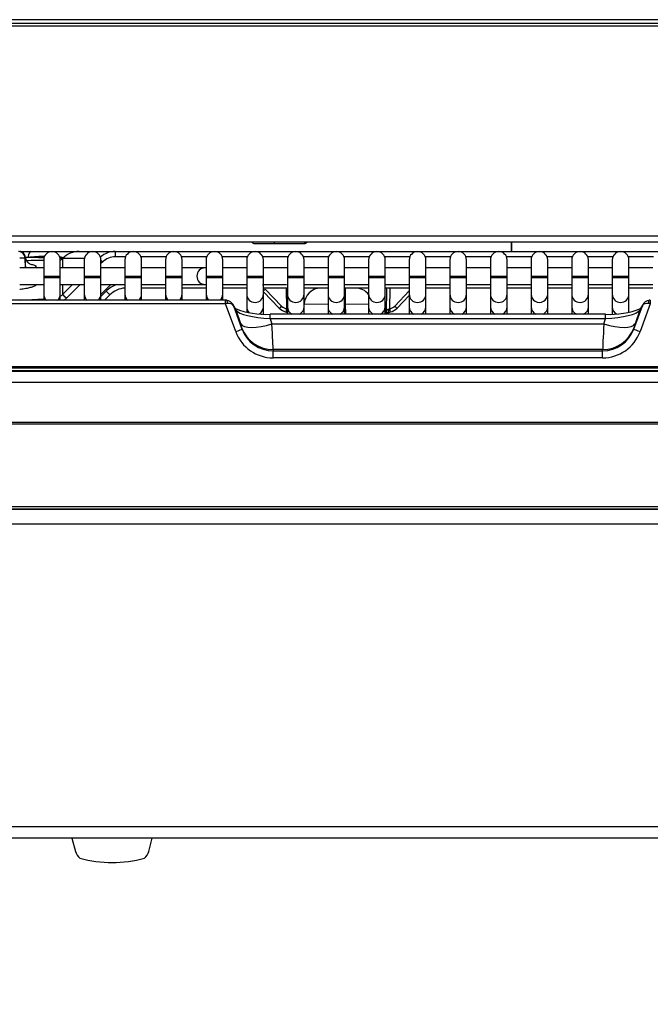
# Model space of a CAD drawing. Header units: millimetres. Extents: x 0 to 287, y 0 to 200.
# Tile 8 of 45: x 42 to 52, y 123 to 138. Entities that reach past the tile are written whole.
import ezdxf
from ezdxf.enums import TextEntityAlignment as Align

# ---------------------------------------------------------------- set-up
doc = ezdxf.new("R2010")
doc.units = ezdxf.units.MM
doc.layers.add('134.126_BW4_CTM-', color=7, linetype='Continuous')
doc.layers.add('Standard', color=7, linetype='Continuous')
doc.styles.add('SEACAD_Arial', font='arial.ttf')
doc.dimstyles.new('ISO', dxfattribs={"dimtxt": 3, "dimasz": 3, "dimexe": 1.5, "dimexo": 0, "dimgap": 0.75, "dimtad": 1, "dimlfac": 10, "dimtxsty": 'SEACAD_Arial', "dimblk1": '_SE_FILLED', "dimblk2": '_SE_FILLED', "dimsah": 1, "dimcen": 1.5, "dimazin": 0, "dimtfac": 0.7, "dimtdec": 3, "dimtmove": 0, "dimatfit": 3, "dimfxl": 1, "dimarcsym": 0})

# ---------------------------------------------------------------- blocks, each defined once
blk = doc.blocks.new('SE1')
at = {"layer": '134.126_BW4_CTM-', "color": 7, "linetype": 'Continuous'}
for p, q in [((62.962, 138.222), (34.207, 138.222)), ((34.438, 138.172), (62.731, 138.172)), ((62.731, 138.123), (34.438, 138.123)), ((63.231, 134.873), (33.938, 134.873)), ((33.98, 134.971), (63.189, 134.971)), ((46.125, 134.853), (46.125, 134.873)), ((46.575, 134.873), (46.575, 134.853)), ((49.686, 134.873), (49.686, 134.733)), ((49.696, 134.733), (49.696, 134.873)), ((42.301, 134.733), (42.46, 134.733)), ((42.46, 134.733), (43.186, 134.733)), ((43.186, 134.733), (43.73, 134.733)), ((43.73, 134.733), (62.875, 134.733)), ((43.73, 134.654), (43.73, 134.733)), ((45.825, 134.853), (46.125, 134.853)), ((46.125, 134.853), (46.575, 134.853)), ((42.375, 134.635), (42.295, 134.635)), ((42.377, 134.487), (42.375, 134.635)), ((42.414, 134.644), (42.377, 134.643)), ((42.379, 134.506), (42.377, 134.635)), ((42.652, 134.607), (42.652, 134.357)), ((42.902, 134.357), (42.902, 134.607)), ((42.94, 134.63), (42.936, 134.626)), ((42.936, 134.626), (42.936, 134.487)), ((43.266, 134.63), (42.94, 134.63)), ((43.263, 134.607), (43.263, 134.357)), ((43.513, 134.357), (43.513, 134.607)), ((43.538, 134.575), (43.513, 134.551)), ((43.884, 134.654), (43.73, 134.654)), ((43.874, 134.607), (43.874, 134.357)), ((44.495, 134.654), (44.115, 134.654)), ((44.124, 134.357), (44.124, 134.607)), ((44.485, 134.607), (44.485, 134.357)), ((45.106, 134.654), (44.726, 134.654)), ((44.735, 134.357), (44.735, 134.607)), ((45.096, 134.607), (45.096, 134.357)), ((45.717, 134.654), (45.337, 134.654)), ((45.346, 134.357), (45.346, 134.607)), ((45.707, 134.607), (45.707, 134.357)), ((46.328, 134.654), (45.948, 134.654)), ((45.957, 134.357), (45.957, 134.607)), ((46.318, 134.607), (46.318, 134.357)), ((46.939, 134.654), (46.559, 134.654)), ((46.568, 134.357), (46.568, 134.607)), ((46.929, 134.607), (46.929, 134.357)), ((47.55, 134.654), (47.17, 134.654)), ((47.179, 134.357), (47.179, 134.607)), ((47.54, 134.607), (47.54, 134.357)), ((48.161, 134.654), (47.781, 134.654)), ((47.79, 134.357), (47.79, 134.607)), ((48.151, 134.607), (48.151, 134.357)), ((48.772, 134.654), (48.392, 134.654)), ((48.401, 134.357), (48.401, 134.607)), ((48.762, 134.607), (48.762, 134.357)), ((49.383, 134.654), (49.003, 134.654)), ((49.012, 134.357), (49.012, 134.607)), ((49.373, 134.607), (49.373, 134.357)), ((49.994, 134.654), (49.614, 134.654)), ((49.623, 134.357), (49.623, 134.607)), ((49.984, 134.607), (49.984, 134.357)), ((50.605, 134.654), (50.225, 134.654)), ((50.234, 134.357), (50.234, 134.607)), ((50.595, 134.607), (50.595, 134.357)), ((51.216, 134.654), (50.836, 134.654)), ((50.845, 134.357), (50.845, 134.607)), ((51.206, 134.607), (51.206, 134.357)), ((51.827, 134.654), (51.447, 134.654)), ((51.456, 134.357), (51.456, 134.607)), ((42.652, 134.487), (42.291, 134.487)), ((43.263, 134.487), (42.902, 134.487)), ((43.874, 134.487), (43.513, 134.487)), ((44.485, 134.487), (44.124, 134.487)), ((45.081, 134.487), (44.735, 134.487)), ((45.096, 134.487), (45.081, 134.487)), ((45.707, 134.487), (45.346, 134.487)), ((46.318, 134.487), (45.957, 134.487)), ((46.929, 134.487), (46.568, 134.487)), ((47.54, 134.487), (47.179, 134.487)), ((48.151, 134.487), (47.79, 134.487)), ((48.762, 134.487), (48.401, 134.487)), ((49.373, 134.487), (49.012, 134.487)), ((49.984, 134.487), (49.623, 134.487)), ((50.595, 134.487), (50.234, 134.487)), ((51.206, 134.487), (50.845, 134.487)), ((51.817, 134.487), (51.456, 134.487)), ((42.902, 134.357), (42.652, 134.357)), ((42.652, 134.357), (42.652, 134.337)), ((42.902, 134.337), (42.652, 134.337)), ((42.652, 134.337), (42.652, 134.09)), ((42.902, 134.337), (42.902, 134.357)), ((42.902, 134.09), (42.902, 134.337)), ((43.513, 134.357), (43.263, 134.357)), ((43.263, 134.357), (43.263, 134.337)), ((43.513, 134.337), (43.263, 134.337)), ((43.263, 134.337), (43.263, 134.09)), ((43.513, 134.337), (43.513, 134.357)), ((43.513, 134.09), (43.513, 134.337)), ((44.124, 134.357), (43.874, 134.357)), ((43.874, 134.357), (43.874, 134.337)), ((44.124, 134.337), (43.874, 134.337)), ((43.874, 134.337), (43.874, 134.09)), ((44.124, 134.337), (44.124, 134.357)), ((44.124, 134.09), (44.124, 134.337)), ((44.735, 134.357), (44.485, 134.357)), ((44.485, 134.357), (44.485, 134.337)), ((44.735, 134.337), (44.485, 134.337)), ((44.485, 134.337), (44.485, 134.09)), ((44.735, 134.337), (44.735, 134.357)), ((44.735, 134.09), (44.735, 134.337)), ((45.346, 134.357), (45.096, 134.357)), ((45.096, 134.357), (45.096, 134.337)), ((45.346, 134.337), (45.096, 134.337)), ((45.096, 134.337), (45.096, 134.09)), ((45.346, 134.337), (45.346, 134.357)), ((45.346, 134.09), (45.346, 134.337)), ((45.957, 134.357), (45.707, 134.357)), ((45.707, 134.357), (45.707, 134.337)), ((45.957, 134.337), (45.707, 134.337)), ((45.707, 134.337), (45.707, 134.09)), ((45.957, 134.337), (45.957, 134.357)), ((45.957, 134.09), (45.957, 134.337)), ((46.568, 134.357), (46.318, 134.357)), ((46.318, 134.357), (46.318, 134.337)), ((46.568, 134.337), (46.318, 134.337)), ((46.318, 134.337), (46.318, 134.09)), ((46.568, 134.337), (46.568, 134.357)), ((46.568, 134.09), (46.568, 134.337)), ((47.179, 134.357), (46.929, 134.357)), ((46.929, 134.357), (46.929, 134.337)), ((47.179, 134.337), (46.929, 134.337)), ((46.929, 134.337), (46.929, 134.09)), ((47.179, 134.337), (47.179, 134.357)), ((47.179, 134.09), (47.179, 134.337)), ((47.79, 134.357), (47.54, 134.357)), ((47.54, 134.357), (47.54, 134.337)), ((47.79, 134.337), (47.54, 134.337)), ((47.54, 134.337), (47.54, 134.09)), ((47.79, 134.337), (47.79, 134.357)), ((47.79, 134.09), (47.79, 134.337)), ((48.401, 134.357), (48.151, 134.357)), ((48.151, 134.357), (48.151, 134.337)), ((48.401, 134.337), (48.151, 134.337)), ((48.151, 134.337), (48.151, 134.09)), ((48.401, 134.337), (48.401, 134.357)), ((48.401, 134.09), (48.401, 134.337)), ((49.012, 134.357), (48.762, 134.357)), ((48.762, 134.357), (48.762, 134.337)), ((49.012, 134.337), (48.762, 134.337)), ((48.762, 134.337), (48.762, 134.09)), ((49.012, 134.337), (49.012, 134.357)), ((49.012, 134.09), (49.012, 134.337)), ((49.623, 134.357), (49.373, 134.357)), ((49.373, 134.357), (49.373, 134.337)), ((49.623, 134.337), (49.373, 134.337)), ((49.373, 134.337), (49.373, 134.09)), ((49.623, 134.337), (49.623, 134.357)), ((49.623, 134.09), (49.623, 134.337)), ((50.234, 134.357), (49.984, 134.357)), ((49.984, 134.357), (49.984, 134.337)), ((50.234, 134.337), (49.984, 134.337)), ((49.984, 134.337), (49.984, 134.09)), ((50.234, 134.337), (50.234, 134.357)), ((50.234, 134.09), (50.234, 134.337)), ((50.845, 134.357), (50.595, 134.357)), ((50.595, 134.357), (50.595, 134.337)), ((50.845, 134.337), (50.595, 134.337)), ((50.595, 134.337), (50.595, 134.09)), ((50.845, 134.337), (50.845, 134.357)), ((50.845, 134.09), (50.845, 134.337)), ((51.456, 134.357), (51.206, 134.357)), ((51.206, 134.357), (51.206, 134.337)), ((51.456, 134.337), (51.206, 134.337)), ((51.206, 134.337), (51.206, 134.09)), ((51.456, 134.337), (51.456, 134.357)), ((51.456, 134.09), (51.456, 134.337)), ((42.291, 134.237), (42.652, 134.237)), ((42.902, 134.237), (43.263, 134.237)), ((42.936, 134.237), (42.936, 134.086)), ((42.936, 134.086), (43.087, 134.237)), ((43.199, 134.237), (42.993, 134.031)), ((43.513, 134.237), (43.874, 134.237)), ((43.513, 134.088), (43.663, 134.237)), ((43.513, 134.058), (43.591, 134.136)), ((44.124, 134.237), (44.485, 134.237)), ((44.485, 134.183), (44.124, 134.183)), ((44.735, 134.237), (45.081, 134.237)), ((45.096, 134.183), (44.735, 134.183)), ((45.081, 134.237), (45.096, 134.237)), ((45.346, 134.237), (45.707, 134.237)), ((45.707, 134.183), (45.346, 134.183)), ((45.946, 134.237), (46.304, 134.237)), ((46.318, 134.183), (45.957, 134.183)), ((45.957, 134.127), (46.195, 133.878)), ((45.985, 134.168), (46.231, 133.911)), ((46.31, 133.867), (46.305, 134.183)), ((46.568, 134.237), (46.929, 134.237)), ((46.929, 134.183), (46.568, 134.183)), ((47.179, 134.237), (47.54, 134.237)), ((47.54, 134.183), (47.179, 134.183)), ((47.193, 133.933), (47.193, 134.183)), ((47.79, 134.237), (48.151, 134.237)), ((48.151, 134.183), (47.79, 134.183)), ((47.809, 134.183), (47.802, 133.788)), ((47.859, 134.183), (47.854, 133.867)), ((47.933, 133.911), (48.151, 134.14)), ((48.401, 134.237), (48.762, 134.237)), ((48.762, 134.183), (48.401, 134.183)), ((49.012, 134.237), (49.373, 134.237)), ((49.373, 134.183), (49.012, 134.183)), ((49.623, 134.237), (49.984, 134.237)), ((49.984, 134.183), (49.623, 134.183)), ((50.234, 134.237), (50.595, 134.237)), ((50.595, 134.183), (50.234, 134.183)), ((50.845, 134.237), (51.206, 134.237)), ((51.206, 134.183), (50.845, 134.183)), ((51.456, 134.237), (51.817, 134.237)), ((51.817, 134.183), (51.456, 134.183)), ((45.387, 133.999), (32.897, 133.999)), ((42.291, 134.001), (42.652, 134.02)), ((42.652, 134.09), (42.652, 133.999)), ((42.902, 133.999), (42.902, 134.09)), ((43.263, 134.09), (43.263, 133.999)), ((43.513, 133.999), (43.513, 134.09)), ((43.648, 134.081), (43.566, 133.999)), ((43.874, 134.09), (43.874, 133.999)), ((44.124, 133.999), (44.124, 134.09)), ((44.485, 134.09), (44.485, 133.999)), ((44.735, 133.999), (44.735, 134.09)), ((45.096, 134.09), (45.096, 133.999)), ((45.346, 133.999), (45.346, 134.09)), ((45.387, 133.946), (45.387, 133.999)), ((45.707, 134.09), (45.707, 133.899)), ((45.957, 133.899), (45.957, 134.09)), ((46.318, 134.09), (46.318, 133.899)), ((46.568, 133.899), (46.568, 134.09)), ((46.929, 134.09), (46.929, 133.899)), ((47.179, 133.899), (47.179, 134.09)), ((47.54, 134.09), (47.54, 133.899)), ((47.79, 133.899), (47.79, 134.09)), ((47.969, 133.878), (48.151, 134.069)), ((48.151, 134.09), (48.151, 133.899)), ((48.401, 133.899), (48.401, 134.09)), ((48.762, 134.09), (48.762, 133.899)), ((49.012, 133.899), (49.012, 134.09)), ((49.373, 134.09), (49.373, 133.899)), ((49.623, 133.899), (49.623, 134.09)), ((49.984, 134.09), (49.984, 133.899)), ((50.234, 133.899), (50.234, 134.09)), ((50.595, 134.09), (50.595, 133.899)), ((50.845, 133.899), (50.845, 134.09)), ((51.206, 134.09), (51.206, 133.899)), ((51.456, 133.899), (51.456, 134.09)), ((51.777, 133.999), (51.777, 133.946)), ((45.387, 133.946), (32.897, 133.946)), ((45.541, 133.527), (45.387, 133.946)), ((45.538, 133.869), (45.496, 133.938)), ((45.546, 133.851), (45.506, 133.917)), ((45.506, 133.917), (45.635, 133.566)), ((45.617, 133.644), (45.546, 133.851)), ((45.707, 133.899), (45.707, 133.818)), ((45.957, 133.794), (45.957, 133.899)), ((46.318, 133.865), (46.31, 133.867)), ((46.318, 133.899), (46.318, 133.788)), ((46.568, 133.942), (46.571, 133.942)), ((46.568, 133.865), (46.571, 133.942)), ((46.568, 133.788), (46.568, 133.899)), ((46.929, 133.934), (46.571, 133.942)), ((46.929, 133.899), (46.929, 133.788)), ((47.193, 133.933), (47.179, 133.933)), ((47.179, 133.788), (47.179, 133.899)), ((47.54, 133.941), (47.193, 133.933)), ((47.198, 133.788), (47.193, 133.933)), ((47.54, 133.899), (47.54, 133.788)), ((47.79, 133.788), (47.79, 133.899)), ((47.841, 133.863), (47.854, 133.867)), ((48.151, 133.899), (48.151, 133.788)), ((48.401, 133.788), (48.401, 133.899)), ((48.762, 133.899), (48.762, 133.788)), ((49.012, 133.788), (49.012, 133.899)), ((49.373, 133.899), (49.373, 133.788)), ((49.623, 133.788), (49.623, 133.899)), ((49.984, 133.899), (49.984, 133.788)), ((50.234, 133.788), (50.234, 133.899)), ((50.595, 133.899), (50.595, 133.788)), ((50.845, 133.788), (50.845, 133.899)), ((51.206, 133.899), (51.206, 133.794)), ((51.456, 133.82), (51.456, 133.899)), ((51.529, 133.566), (51.658, 133.917)), ((51.618, 133.851), (51.547, 133.644)), ((51.658, 133.917), (51.618, 133.851)), ((51.777, 133.946), (51.623, 133.527)), ((51.668, 133.938), (51.626, 133.869)), ((46.059, 133.722), (46.059, 133.788)), ((51.105, 133.788), (46.059, 133.788)), ((51.105, 133.722), (46.059, 133.722)), ((46.059, 133.722), (46.086, 133.644)), ((51.078, 133.644), (51.105, 133.722)), ((51.105, 133.722), (51.105, 133.788)), ((45.635, 133.566), (45.635, 133.579)), ((46.086, 133.644), (51.078, 133.644)), ((51.529, 133.579), (51.529, 133.566)), ((51.06, 133.258), (46.104, 133.258)), ((46.104, 133.258), (46.104, 133.236)), ((46.104, 133.236), (51.06, 133.236)), ((46.104, 133.133), (46.104, 133.236)), ((51.06, 133.236), (51.06, 133.258)), ((51.06, 133.133), (51.06, 133.236)), ((51.06, 133.133), (46.104, 133.133)), ((64.532, 132.995), (32.632, 132.995)), ((32.632, 132.982), (64.532, 132.982)), ((64.532, 132.939), (32.632, 132.939)), ((32.763, 132.93), (64.401, 132.93)), ((32.763, 132.93), (64.401, 132.93)), ((60.514, 132.763), (36.645, 132.763)), ((34.287, 132.162), (62.877, 132.162)), ((62.877, 132.136), (34.287, 132.136)), ((32.632, 130.897), (64.532, 130.897)), ((64.532, 130.853), (32.632, 130.853)), ((32.867, 130.853), (64.338, 130.853)), ((64.402, 130.628), (32.802, 130.628)), ((32.802, 126.078), (64.402, 126.078)), ((64.322, 125.903), (32.883, 125.903)), ((43.078, 125.903), (43.131, 125.704)), ((44.233, 125.704), (44.286, 125.903))]:
    blk.add_line(p, q, dxfattribs=at)
for centre, radius, start, end in [((45.825, 134.903), 0.05, 216.8699, 270), ((46.575, 134.903), 0.05, 270, 323.1301), ((42.275, 134.633), 0.1, 2.1874, 90.0343), ((42.277, 134.633), 0.1, 1.2673, 90.0021), ((42.281, 134.633), 0.1, 7.0681, 90.0004), ((42.777, 134.607), 0.125, 0, 180), ((43.388, 134.607), 0.125, 0, 180), ((43.999, 134.607), 0.125, 0, 180), ((44.61, 134.607), 0.125, 0, 180), ((45.221, 134.607), 0.125, 0, 180), ((45.832, 134.607), 0.125, 0, 180), ((46.443, 134.607), 0.125, 0, 180), ((47.054, 134.607), 0.125, 0, 180), ((47.665, 134.607), 0.125, 0, 180), ((48.276, 134.607), 0.125, 0, 180), ((48.887, 134.607), 0.125, 0, 180), ((49.498, 134.607), 0.125, 0, 180), ((50.109, 134.607), 0.125, 0, 180), ((50.72, 134.607), 0.125, 0, 180), ((51.331, 134.607), 0.125, 0, 180), ((45.081, 134.362), 0.125, 90, 270), ((43.895, 133.832), 0.43, 109.5857, 134.9335), ((43.895, 133.833), 0.35, 93.3767, 134.9335), ((46.821, 133.933), 0.35, 134.4153, 136.1844), ((46.821, 133.933), 0.25, 90, 177.9924), ((47.343, 133.933), 0.25, 37.8808, 90), ((45.385, 133.692), 0.307, 86.268, 89.702), ((51.779, 133.692), 0.307, 90.2991, 93.7309), ((45.99, 135.031), 1.244, 248.5494, 273.1842), ((51.174, 135.026), 1.239, 266.83, 291.5871), ((46.358, 134.119), 0.305, 257.8256, 262.461), ((47.804, 134.066), 0.252, 275.2331, 283.4091), ((43.324, 125.756), 0.2, 195, 230.5735), ((44.04, 125.756), 0.2, 309.4265, 345), ((43.682, 127.417), 1.88, 255.0534, 284.9466)]:
    blk.add_arc(centre, radius, start, end, dxfattribs=at)
for centre, major_axis, ratio, start_param, end_param in [((42.301, 134.383), (0, -0.35), 0.056922, 3.141593, 3.268973), ((42.46, 134.383), (0, -0.35), 0.197588, 3.141593, 3.872179), ((43.186, 134.383), (0, -0.35), 0.996155, 3.141593, 3.926991), ((43.73, 134.383), (-0.339, 0.089), 0.997596, 4.969546, 5.664992), ((41.607, 134.444), (-1.199, -0.125), 0.073777, 3.645248, 3.996242), ((41.357, 134.383), (-1.583, -0.25), 0.078284, 3.728291, 3.96879), ((41.597, 134.643), (1.343, -0.018), 0.010609, 0.661144, 0.916158), ((41.357, 134.383), (-1.583, -0.25), 0.078284, 3.118866, 3.374495), ((41.597, 134.643), (1.343, -0.018), 0.010609, 0.066234, 0.241196), ((42.795, 134.768), (0.2, 0), 0.996184, 5.277276, 5.493949), ((43.538, 134.574), (-0.0565, 0.0566), 0.012327, -1.558441, -1.105736), ((43.73, 134.384), (-0.266, 0.051), 0.995863, 4.902038, 5.687436), ((43.591, 134.137), (0.0565, -0.0566), 0.012327, 4.724744, 6.283185), ((45.985, 134.17), (0.0361, 0.0346), 0.025227, 3.80761, 4.688263), ((42.777, 134.09), (0.125, 0), 0.984808, 3.141593, 3.980629), ((42.777, 134.09), (0.125, 0), 0.984808, 5.444149, 6.283185), ((42.795, 134.229), (0, -0.202), 0.99104, 0.564887, 0.78156), ((42.993, 134.03), (-0.0565, 0.0566), 0.012327, 4.724744, 6.221192), ((42.795, 134.231), (0, -0.282), 0.994661, 0.602675, 0.78156), ((43.388, 134.09), (0.125, 0), 0.984808, 3.141593, 3.980629), ((43.388, 134.09), (0.125, 0), 0.984808, 5.444149, 6.283185), ((43.999, 134.09), (0.125, 0), 0.984808, 3.141593, 3.980629), ((43.999, 134.09), (0.125, 0), 0.984808, 5.444149, 6.283185), ((44.61, 134.09), (0.125, 0), 0.984808, 3.141593, 3.980629), ((44.61, 134.09), (0.125, 0), 0.984808, 5.444149, 6.283185), ((45.221, 134.09), (0.125, 0), 0.984808, 3.141593, 3.980629), ((45.221, 134.09), (0.125, 0), 0.984808, 5.444149, 6.283185), ((45.412, 133.883), (0.048, -0.106), 0.855572, 1.506519, 2.757114), ((45.402, 133.948), (-0.0035, -0.0499), 0.2542, 1.633039, 3.142123), ((45.832, 134.09), (0.125, 0), 0.984808, 3.141593, 6.283185), ((46.443, 134.09), (0.125, 0), 0.984808, 3.141593, 6.283185), ((47.054, 134.09), (0.125, 0), 0.984808, 3.141593, 6.283185), ((47.665, 134.09), (0.125, 0), 0.984808, 3.141593, 6.283185), ((48.276, 134.09), (0.125, 0), 0.984808, 3.141593, 6.283185), ((48.887, 134.09), (0.125, 0), 0.984808, 3.141593, 6.283185), ((49.498, 134.09), (0.125, 0), 0.984808, 3.141593, 6.283185), ((50.109, 134.09), (-0.125, 0), 0.984808, 0, 3.141593), ((50.72, 134.09), (0.125, 0), 0.984808, 3.141593, 6.283185), ((51.331, 134.09), (0.125, 0), 0.984808, 3.141593, 6.283185), ((51.752, 133.883), (0.048, 0.106), 0.855572, 0.384478, 1.635074), ((51.762, 133.948), (0.0035, -0.0499), 0.2542, 3.141968, 4.650146), ((45.393, 133.935), (-0.1, -0.017), 0.1163, 4.474619, 4.752483), ((45.412, 133.883), (0.0964, 0.0274), 0.658931, 0.110532, 1.361128), ((45.452, 133.817), (-0.0856, -0.0517), 0.954308, 2.938383, 3.141593), ((46.075, 133.844), (-0.535, 0.026), 0.228436, 0.154262, 1.550526), ((45.832, 133.899), (0.125, 0), 0.984808, 3.141593, 3.940181), ((45.832, 133.899), (0.125, 0), 0.984808, 5.257119, 6.283185), ((46.231, 133.912), (0.0361, 0.0346), 0.025227, 3.141593, 4.688263), ((46.335, 134.029), (0.008, -0.208), 0.960691, 5.476739, 6.073037), ((46.335, 134.028), (0.006, -0.163), 0.920964, 5.478576, 6.074874), ((46.31, 133.869), (0.0093, 0.0491), 0.006512, 3.147875, 4.678095), ((46.443, 133.899), (0.125, 0), 0.984808, 3.141593, 4.258948), ((46.443, 133.899), (0.125, 0), 0.984808, 5.16583, 6.283185), ((47.054, 133.899), (0.125, 0), 0.984808, 3.141593, 4.258948), ((47.054, 133.899), (0.125, 0), 0.984808, 5.16583, 6.283185), ((47.665, 133.899), (0.125, 0), 0.984808, 3.141593, 4.258948), ((47.665, 133.899), (0.125, 0), 0.984808, 5.16583, 6.283185), ((47.853, 133.821), (-0.0497, -0.0067), 0.878839, 4.840372, 6.148964), ((47.828, 133.865), (-0.0061, 0.0496), 0.252615, 3.151656, 4.642916), ((47.829, 134.028), (-0.006, -0.163), 0.920964, 0.208311, 0.80461), ((47.854, 133.869), (-0.0093, 0.0491), 0.006512, 1.60509, 3.10674), ((47.829, 134.029), (-0.008, -0.208), 0.960691, 0.210148, 0.806447), ((47.933, 133.912), (-0.0361, 0.0346), 0.025227, 1.594922, 3.141593), ((48.276, 133.899), (0.125, 0), 0.984808, 3.141593, 4.258948), ((48.276, 133.899), (0.125, 0), 0.984808, 5.16583, 6.283185), ((48.887, 133.899), (0.125, 0), 0.984808, 3.141593, 4.258948), ((48.887, 133.899), (0.125, 0), 0.984808, 5.16583, 6.283185), ((49.498, 133.899), (0.125, 0), 0.984808, 3.141593, 4.258948), ((49.498, 133.899), (0.125, 0), 0.984808, 5.16583, 6.283185), ((50.109, 133.899), (0.125, 0), 0.984808, 3.141593, 4.258948), ((50.109, 133.899), (0.125, 0), 0.984808, 5.16583, 6.283185), ((50.72, 133.899), (0.125, 0), 0.984808, 3.141593, 4.258948), ((50.72, 133.899), (0.125, 0), 0.984808, 5.16583, 6.283185), ((51.089, 133.844), (0.535, 0.026), 0.228436, 4.73266, 6.128923), ((51.331, 133.899), (0.125, 0), 0.984808, 3.141593, 4.187001), ((51.712, 133.817), (0.0856, -0.0517), 0.954308, 3.141593, 3.344803), ((51.752, 133.883), (-0.0964, 0.0274), 0.658931, 4.922058, 6.172653), ((51.771, 133.935), (0.1, -0.017), 0.1163, 1.530703, 1.808566), ((46.31, 133.869), (0.0093, 0.0491), 0.006512, 2.714757, 3.147875), ((47.854, 133.869), (-0.0093, 0.0491), 0.006512, 3.10674, 3.568428), ((45.541, 133.532), (-0.0938, -0.0345), 0.049122, 1.552717, 3.081176), ((46.086, 133.815), (-0.473, -0.162), 0.325679, 0.063828, 1.460092), ((45.598, 133.678), (0.0366, -0.1), 0.056736, 0.153767, 1.200965), ((46.104, 133.75), (0.5, 0), 0.984808, 3.496279, 4.712389), ((46.104, 133.742), (0, 0.505), 0.989714, 1.925483, 3.141593), ((46.067, 133.849), (0.036, -0.6), 0.010679, 0.173884, 1.221081), ((51.097, 133.849), (-0.036, -0.6), 0.010679, -1.221081, -0.173884), ((51.06, 133.75), (0.5, 0), 0.984808, 4.712389, 5.928499), ((51.06, 133.742), (0, -0.505), 0.989714, 0, 1.21611), ((51.078, 133.815), (0.473, -0.162), 0.325679, 4.823094, 6.219357), ((51.566, 133.678), (-0.0366, -0.1), 0.056736, -1.200965, -0.153767), ((51.623, 133.532), (0.0938, -0.0345), 0.049122, 3.20201, 4.730469), ((46.104, 133.736), (0, -0.604), 0.993908, 5.067075, 6.283185), ((51.06, 133.736), (0, 0.604), 0.993908, 3.141593, 4.357703)]:
    blk.add_ellipse(centre, major_axis=major_axis, ratio=ratio, start_param=start_param, end_param=end_param, dxfattribs=at)
for points, knots in [([(42.455, 134.537), (42.455, 134.537), (42.451, 134.538), (42.427, 134.552), (42.394, 134.588), (42.386, 134.622), (42.381, 134.642)], [0.767212, 0.767212, 0.767212, 0.767212, 0.8310883, 0.8862476, 0.9415612, 1, 1, 1, 1]), ([(42.46, 134.541), (42.468, 134.54), (42.475, 134.539), (42.494, 134.535), (42.505, 134.532), (42.53, 134.523), (42.538, 134.517), (42.536, 134.503), (42.526, 134.495), (42.507, 134.487), (42.506, 134.487), (42.506, 134.487)], [0.4057936, 0.4057936, 0.4057936, 0.4057936, 0.4375, 0.4375, 0.5, 0.5, 0.625, 0.625, 0.75, 0.75, 0.7520574, 0.7520574, 0.7520574, 0.7520574]), ([(42.534, 134.237), (42.536, 134.235), (42.537, 134.233), (42.537, 134.227), (42.534, 134.222), (42.521, 134.213), (42.512, 134.209), (42.486, 134.199), (42.47, 134.194), (42.431, 134.185), (42.409, 134.18), (42.36, 134.17), (42.332, 134.165), (42.299, 134.16), (42.297, 134.159), (42.295, 134.159)], [0.2806097, 0.2806097, 0.2806097, 0.2806097, 0.3125, 0.3125, 0.375, 0.375, 0.4375, 0.4375, 0.5, 0.5, 0.5625, 0.5625, 0.625, 0.625, 0.6293448, 0.6293448, 0.6293448, 0.6293448]), ([(47.805, 133.808), (47.807, 133.809), (47.813, 133.811), (47.823, 133.814), (47.831, 133.815), (47.834, 133.815)], [0.6779467, 0.6779467, 0.6779467, 0.6779467, 0.7634204, 0.9341566, 1, 1, 1, 1])]:
    blk.add_open_spline(points, degree=3, knots=knots, dxfattribs=at)
blk.add_open_spline([(42.385, 134.486), (42.383, 134.495), (42.381, 134.506), (42.379, 134.517)], degree=3, dxfattribs=at)
blk = doc.blocks.new('DMBLK44')
at = {"layer": 'Standard', "linetype": 'Continuous'}
for points in [[(35.582, 107.949), (35.582, 108.949), (32.582, 108.449)], [(78.582, 107.949), (81.582, 108.449), (78.582, 108.949)]]:
    blk.add_hatch(color=7, dxfattribs=at).paths.add_polyline_path(points)
at = {"layer": 'Standard', "color": 7, "linetype": 'Continuous'}
for p, q in [((32.582, 135.003), (32.582, 106.949)), ((81.582, 130.973), (81.582, 106.949)), ((32.582, 108.449), (81.582, 108.449))]:
    blk.add_line(p, q, dxfattribs=at)
at = {"layer": 'Standard', "color": 7, "linetype": 'Continuous', "style": 'SEACAD_Arial'}
blk.add_text('490', height=3, dxfattribs=at).set_placement((53.56, 112.199), align=Align.TOP_LEFT)
blk = doc.blocks.new('_SE_FILLED')
at = {"color": 0}
blk.add_line((0, 0), (-1, 0), dxfattribs=at)
blk.add_solid([(0, 0), (-1, -0.1665), (-1, 0.1665), (0, 0)], dxfattribs=at)

msp = doc.modelspace()

# ---------------------------------------------------------------- block references
at = {"layer": 'Standard'}
msp.add_blockref('SE1', (0, 0), dxfattribs=at)

# ---------------------------------------------------------------- dimensions: what is measured, and where the dimension line sits
at = {"layer": 'Standard', "color": 7, "linetype": 'Continuous'}
dim = msp.add_linear_dim(base=(81.582, 108.4486), p1=(32.582, 135.0029), p2=(81.582, 130.9729), text='\\A1;<>', dimstyle='ISO', dxfattribs=at)
dim.commit()
dim.dimension.update_dxf_attribs({"geometry": 'DMBLK44', "text_midpoint": (57.082, 108.4486), "dimtype": 160})

doc.saveas('drawing.dxf')
